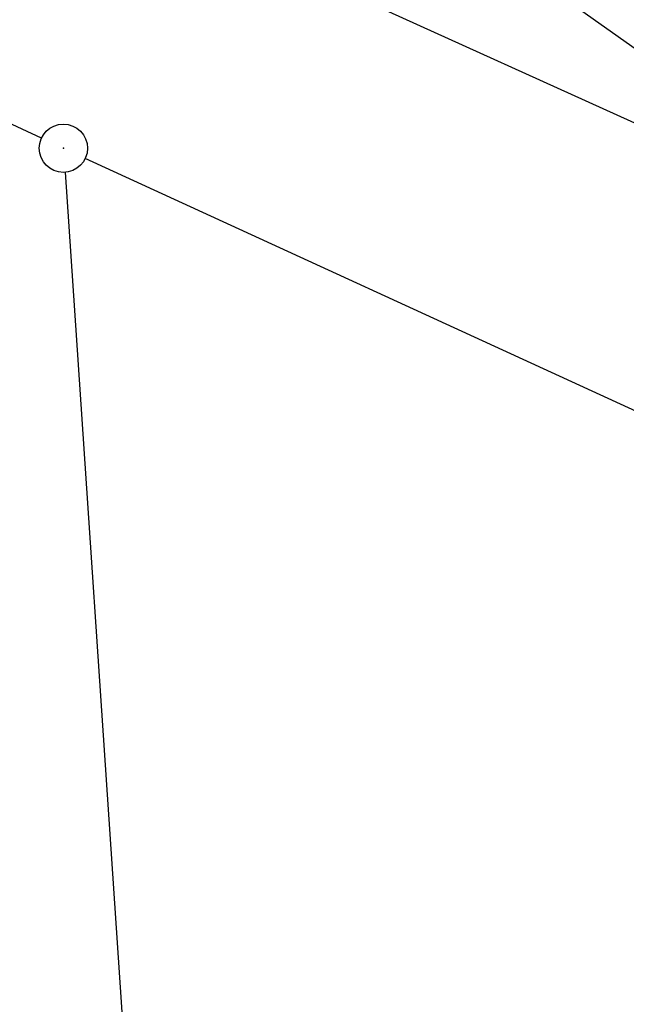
# Model space of a CAD drawing. Extents: x 448814 to 449970, y 436659 to 437685.
# Tile 62 of 132: x 449422 to 449441, y 437014 to 437045. Entities that reach past the tile are written whole.
import ezdxf

# ---------------------------------------------------------------- set-up
doc = ezdxf.new("R2010")
doc.units = 0
doc.header["$LTSCALE"] = 2
doc.header["$MEASUREMENT"] = 0
doc.linetypes.add('AUSGEZOGEN', pattern=[0])
doc.layers.get('0').update_dxf_attribs({"linetype": 'AUSGEZOGEN'})
for name, color, linetype in [('213_GRENZL', 8, 'AUSGEZOGEN'), ('213_GRENZP', 8, 'AUSGEZOGEN'), ('FBRTOP', 250, 'AUSGEZOGEN'), ('STRASSE', 250, 'AUSGEZOGEN'), ('STROMLTG', 4, 'AUSGEZOGEN')]:
    doc.layers.add(name, color=color, linetype=linetype)

# ---------------------------------------------------------------- blocks, each defined once
blk = doc.blocks.new('GST')
at = {"color": 0}
blk.add_circle((0, 0), 0.75, dxfattribs=at)
blk.add_point((0, 0), dxfattribs=at)

msp = doc.modelspace()

# ---------------------------------------------------------------- linework, layer by layer
at = {"layer": '213_GRENZL'}
for p, q in [((449482.56, 437023.053), (449380.941, 437069.105)), ((449422.682, 437041.367), (449416.135, 437044.371)), ((449479.382, 437015.327), (449424.045, 437040.74)), ((449423.414, 437040.306), (449425.703, 437006.542))]:
    msp.add_line(p, q, dxfattribs=at)
at = {"layer": 'FBRTOP'}
msp.add_lwpolyline([(448968.071, 437551.847, -0.000001), (448991.973, 437533.398, 0.000001), (449021.658, 437510.484, 0), (449059.524, 437481.257, 0), (449100.819, 437449.382, 0.000002), (449140.4, 437418.831, -0.000003), (449179.981, 437388.28, -0.000004), (449219.562, 437357.729, 0.000004), (449259.142, 437327.177), (449338.303, 437266.075), (449437.255, 437189.697), (449516.416, 437128.595), (449635.158, 437036.942), (449660.728, 437017.161, -0.000002)], format="xyb", dxfattribs=at)
at = {"layer": 'FBRTOP', "const_width": 0.5}
msp.add_lwpolyline([(448966.251, 437549.488, -0.000001), (448990.152, 437531.039), (449019.838, 437508.125), (449057.703, 437478.898), (449098.999, 437447.023, 0.000002), (449138.58, 437416.472, -0.000003), (449178.161, 437385.922, -0.000004), (449217.741, 437355.37, 0.000004), (449257.322, 437324.818), (449336.483, 437263.716), (449435.435, 437187.338), (449514.596, 437126.236), (449633.336, 437034.585), (449658.907, 437014.802)], format="xyb", dxfattribs=at)
at = {"layer": 'STRASSE'}
for points in [[(449362.464, 437286.843, 0.003129), (449378.391, 437273.797, 0.000219), (449408.942, 437249.112, 0.000389), (449426.156, 437235.237, 0.000199), (449436.466, 437226.947, 0.000081), (449461.924, 437206.501, 0.002212), (449498.739, 437177.21, 0.005742), (449512.989, 437166.238, 0.0056), (449526.066, 437156.634, 0.002613), (449554.645, 437136.358, 0.00064), (449582.618, 437116.785, -0.001217), (449597.344, 437106.456, -0.000457), (449617.297, 437092.36, 0.000962), (449626.757, 437085.691, 0.000105), (449631.402, 437082.431, 0.000015), (449663.882, 437059.65, 0.000123), (449670.216, 437055.21, -0.000021), (449708.016, 437028.724, -0.00448), (449717.591, 437021.886, -0.023584), (449743.511, 437001.701)], [(449354.279, 437284.373, 0.000359), (449357.912, 437281.355, 0.003129), (449373.907, 437268.253, 0.000219), (449404.463, 437243.564, 0.000389), (449421.686, 437229.682, 0.000199), (449432, 437221.389, 0.000081), (449457.46, 437200.941, 0.002212), (449494.324, 437171.611, 0.005742), (449508.704, 437160.539, 0.0056), (449521.91, 437150.84, 0.002613), (449550.55, 437130.521, 0.00064), (449578.537, 437110.938, -0.001217), (449593.235, 437100.628, -0.000457), (449613.178, 437086.54, 0.000962), (449622.66, 437079.855, 0.000105), (449627.308, 437076.594, 0.000015), (449659.788, 437053.812, 0.000123), (449666.124, 437049.37, -0.000021), (449703.924, 437022.885, -0.00448), (449713.395, 437016.121, -0.002235), (449739.716, 436996.784)]]:
    msp.add_lwpolyline(points, format="xyb", dxfattribs=at)
at = {"layer": 'STROMLTG', "flags": 128}
msp.add_lwpolyline([(449808.657, 436783.328), (449699.476, 436860.623), (449444.3, 437041.877), (449195.395, 437219.161), (448919.454, 437415.951), (448883.121, 437441.787)], dxfattribs=at)

# ---------------------------------------------------------------- block references
at = {"layer": '213_GRENZP', "rotation": 322.3369117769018}
msp.add_blockref('GST', (449423.363, 437041.053), dxfattribs=at)

doc.saveas('drawing.dxf')
